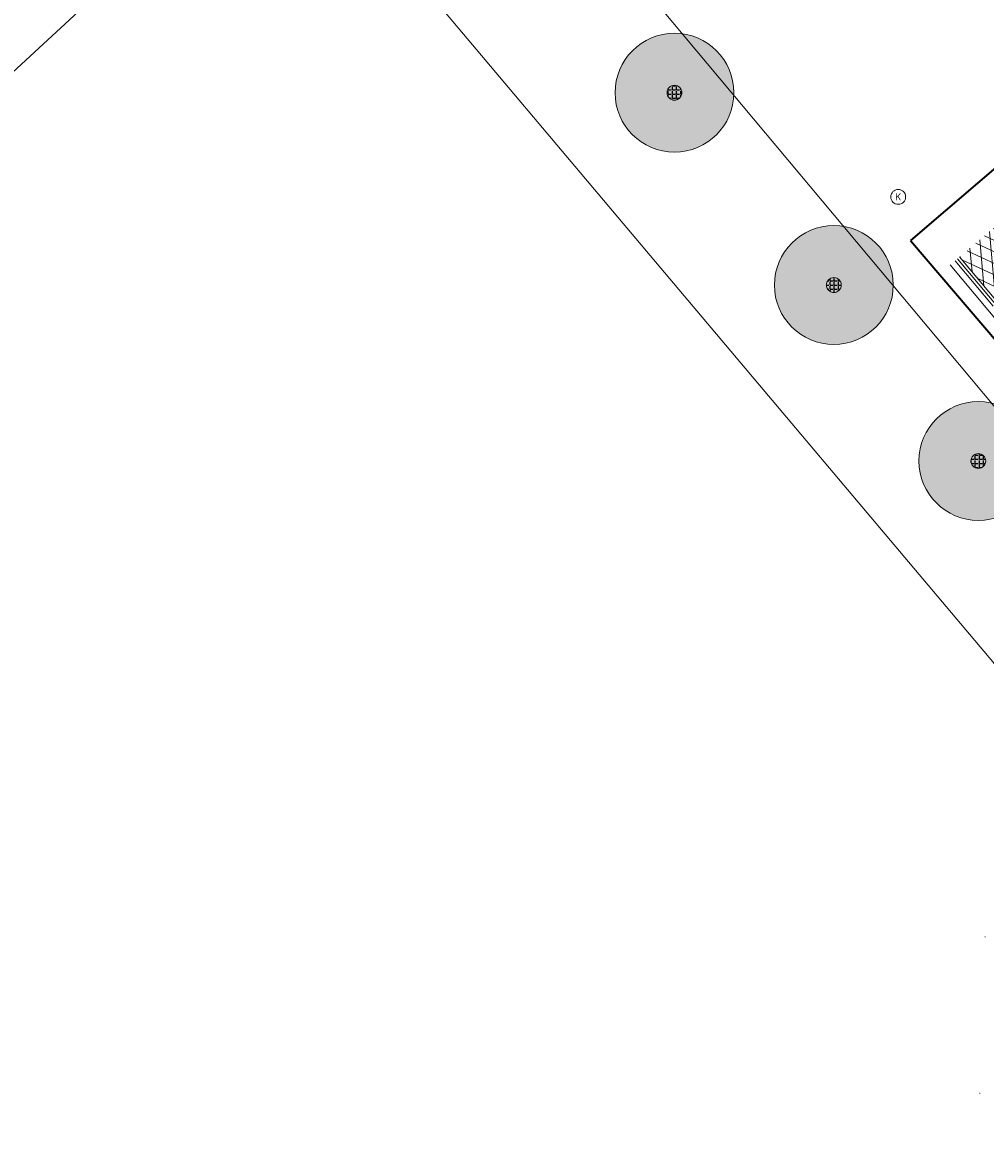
# Model space of a CAD drawing. Header units: metres. Extents: x 163628 to 168255, y 402691 to 405367.
# Tile 11 of 256: x 164421 to 164454, y 403438 to 403476. Entities that reach past the tile are written whole.
import ezdxf

# ---------------------------------------------------------------- set-up
doc = ezdxf.new("R2010")
doc.units = ezdxf.units.M
doc.linetypes.add('X-CA190022.004-UO-DWM_Snelfietsroute$0$VH-TROTTOIRBAND_180-200', pattern=[20, 10, -2, 2, -2, 2, -2])
doc.layers.add('X-CA190022.004-UO-ARC_Arcering$0$N-WE-VH-VERHARDING_ASFALT_ZWART-OPBOUW 2', color=7, linetype='Continuous', lineweight=0, transparency=0.5)
for name, color, linetype, lineweight in [('X-CA190022.004-UO-DTM inmeting_v0.1$0$B-WE-OG-HOOGTEPUNT-S', 246, 'Continuous', 0), ('X-CA190022.004-UO-DWM_Snelfietsroute$0$N-WE-VH-KANTOPSLUITING_ACHTERKANTBAND-G', 7, 'Continuous', 20), ('X-CA190022.004-UO-DWM_Snelfietsroute$0$N-WE-VH-KANTOPSLUITING_TROTTOIRBAND_180 200-G', 7, 'X-CA190022.004-UO-DWM_Snelfietsroute$0$VH-TROTTOIRBAND_180-200', 20), ('X-CA190022.004-UO-DWM_Snelfietsroute$0$N-WE-VH-KANTVERHARDING_STREKLAAG-G', 7, 'Continuous', 20), ('X-CA190022.004-UO-GZM_Werkgrens_v0.1$0$N-WE-KG-GRENS_SYSTEEMGRENS-G', 7, 'X-CA190022.004-UO-GZM_Werkgrens_v0.1$0$KG-OG', 35), ('X-CA190022.004-UO-KAD_Percelen$0$B-WE-KG-GRENS_PERCEEL-GV', 150, 'Continuous', 9), ('X-CA190022.004-UO-WHM_Putten en kolken combi_v0.1$0$KOLK BGT', 252, 'Continuous', 0)]:
    doc.layers.add(name, color=color, linetype=linetype, lineweight=lineweight)
doc.layers.add('X-CA190022.004-UO-DWM_Beplanting$0$B-WE-GR-BOOM-S AFKOMSTIG UIT BOMENBESTAND GEMEENTE', color=252, linetype='Continuous')
doc.layers.add('X-CA190022.004-UO-DWM_Beplanting$0$N-GV-GR-GRAS-A-200', color=7, linetype='Continuous')
doc.styles.add('X-CA190022.004-UO-WHM_Putten en kolken combi_v0.1$0$ISOCPEUR 9 PT', font='isocpeur.ttf', dxfattribs={"height": 2.4402})
doc.linetypes.add('X-CA190022.004-UO-GZM_Werkgrens_v0.1$0$KG-OG', pattern='A,5.5,-1.5,[2,NLCS.SHX,S=0.5,R=0,X=0,Y=0],-1.5', length=8.5)

# ---------------------------------------------------------------- blocks, each defined once
blk = doc.blocks.new('X-CA190022.004-UO-DTM inmeting_v0.1$0$SOG-HOOGTEPUNT-SO')
for p, q in [((-0.5, 0), (0.5, 0)), ((0, 0.5), (0, -0.5))]:
    blk.add_line(p, q)
blk = doc.blocks.new('X-CA190022.004-UO-DWM_Beplanting$0$SGR-BOOM_01-SO')
at = {"linetype": 'ByBlock', "lineweight": 18}
h = blk.add_hatch(color=0, dxfattribs=at)
h.dxf.hatch_style = 1
edge = h.paths.add_edge_path()
edge.add_arc((0, 0), 0.25, 0, 360)
at = {"color": 0, "linetype": 'ByBlock', "lineweight": 18}
for radius in [2, 0.25]:
    blk.add_circle((0, 0), radius, dxfattribs=at)
blk = doc.blocks.new('X-CA190022.004-UO-DWM_Beplanting$0$IMGEOBoom')
at = {"transparency": 33554457}
h = blk.add_hatch(color=256, dxfattribs=at)
h.dxf.hatch_style = 1
edge = h.paths.add_edge_path()
edge.add_arc((0, 0), 100, 0, 360)
edge = h.paths.add_edge_path(flags=17)
edge.add_arc((0, 0), 12.5, 0, 360)
h = blk.add_hatch()
h.set_pattern_fill('ANGLE', color=256)
h.set_pattern_definition([(0, (0, 0), (0, 6.985), [5.08, -1.905]), (90, (0, 0), (-6.985, 4e-16), [5.08, -1.905])])
edge = h.paths.add_edge_path(flags=17)
edge.add_arc((0, 0), 12.5, 0, 360)
at = {"layer": 'X-CA190022.004-UO-DWM_Beplanting$0$N-GV-GR-GRAS-A-200'}
h = blk.add_hatch(color=256, dxfattribs=at)
h.dxf.hatch_style = 1
edge = h.paths.add_edge_path(flags=17)
edge.add_arc((0, 0), 12.5, 0, 360)
at = {"xscale": 50, "yscale": 50, "zscale": 50}
blk.add_blockref('X-CA190022.004-UO-DWM_Beplanting$0$SGR-BOOM_01-SO', (0, 0), dxfattribs=at)
blk = doc.blocks.new('X-CA190022.004-UO-WHM_Putten en kolken combi_v0.1$0$IMGEOKolk')
blk.add_circle((0, 0), 0.25)
at = {"insert": (0, 0), "char_height": 0.244, "attachment_point": 5, "style": 'X-CA190022.004-UO-WHM_Putten en kolken combi_v0.1$0$ISOCPEUR 9 PT'}
blk.add_mtext_dynamic_manual_height_columns('K', width=0.25229, gutter_width=12.201, heights=[0], dxfattribs=at)

msp = doc.modelspace()

# ---------------------------------------------------------------- hatches: boundary and pattern name
at = {"layer": 'X-CA190022.004-UO-ARC_Arcering$0$N-WE-VH-VERHARDING_ASFALT_ZWART-OPBOUW 2'}
h = msp.add_hatch(dxfattribs=at)
h.set_pattern_fill('AVH-ASFALT-SO', color=256, scale=0.35, angle=35, pattern_type=2)
h.set_pattern_definition([(95, (-2.8491, 3.12193), (-0.34866814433, -0.03050450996), []), (155, (-2.8491, 3.12193), (-0.1479163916, -0.31720772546), [])])
edge = h.paths.add_edge_path()
edge.add_line((164483.644, 403433.445), (164482.779, 403434.198))
edge.add_arc((164490.213, 403443.618), 12, 195.6867, 231.7156, ccw=False)
edge.add_arc((164479.373, 403440.573), 0.74, 45.1825, 195.6867, ccw=False)
edge.add_line((164479.894, 403441.098), (164455.274, 403469.829))
edge.add_line((164455.274, 403469.829), (164452.916, 403467.815))
edge.add_line((164452.916, 403467.815), (164463.355, 403455.359))
edge.add_arc((164460.92, 403453.283), 3.2, 38.1088, 40.4631, ccw=False)
edge.add_line((164463.438, 403455.258), (164470.661, 403446.425))
edge.add_arc((164468.303, 403444.262), 3.2, 35.9828, 42.5339, ccw=False)
edge.add_arc((164405.926, 403398.997), 80.27, 29.9904, 35.96732, ccw=False)
edge.add_line((164475.449, 403439.121), (164475.45, 403439.121))
edge.add_arc((164401.589, 403396.305), 85.374, 27.74191, 30.10059, ccw=False)
edge.add_arc((164490.213, 403443.618), 15.1, 210.0983, 227.333)
edge.add_arc((164479.505, 403432), 0.7, -19.8841, 47.333, ccw=False)
edge.add_line((164480.163, 403431.762), (164483.641, 403433.435))
edge.add_line((164483.641, 403433.435), (164483.644, 403433.445))

# ---------------------------------------------------------------- linework, layer by layer
at = {"layer": 'X-CA190022.004-UO-DWM_Snelfietsroute$0$N-WE-VH-KANTOPSLUITING_ACHTERKANTBAND-G', "ltscale": 0.2, "flags": 128}
msp.add_lwpolyline([(164452.594, 403467.546), (164463.033, 403455.089), (164465.671, 403451.863)], dxfattribs=at)
at = {"layer": 'X-CA190022.004-UO-DWM_Snelfietsroute$0$N-WE-VH-KANTOPSLUITING_TROTTOIRBAND_180 200-G', "ltscale": 0.2, "flags": 128}
msp.add_lwpolyline([(164452.763, 403467.687), (164463.203, 403455.23), (164465.842, 403452.002)], dxfattribs=at)
at = {"layer": 'X-CA190022.004-UO-DWM_Snelfietsroute$0$N-WE-VH-KANTVERHARDING_STREKLAAG-G', "ltscale": 0.2, "flags": 128}
msp.add_lwpolyline([(164452.84, 403467.751), (164463.28, 403455.293), (164465.917, 403452.068)], dxfattribs=at)
msp.add_lwpolyline([(164452.916, 403467.815), (164463.357, 403455.357), (164469.752, 403447.538, -0.028575), (164473.122, 403442.9)], format="xyb", dxfattribs=at)
at = {"layer": 'X-CA190022.004-UO-GZM_Werkgrens_v0.1$0$N-WE-KG-GRENS_SYSTEEMGRENS-G', "ltscale": 0.2, "flags": 128}
msp.add_lwpolyline([(164202.447, 403276.261, -0.007014), (164204.684, 403278.194), (164207.732, 403280.631), (164216.351, 403287.471), (164219.004, 403289.434), (164219.375, 403289.729), (164237.184, 403303.185), (164244.587, 403308.605), (164248.73, 403311.638), (164253.977, 403315.367), (164261.175, 403320.48), (164269.682, 403326.324), (164277.478, 403331.538), (164300.139, 403346.153), (164322.964, 403359.926), (164334.073, 403366.292), (164351.665, 403375.797), (164373.742, 403387.55), (164399.95, 403400.464), (164429.28, 403414.743), (164430.124, 403415.141), (164430.948, 403415.506), (164431.777, 403415.846), (164432.615, 403416.161), (164433.462, 403416.453), (164434.316, 403416.72), (164435.176, 403416.962), (164436.043, 403417.179), (164436.306, 403417.259, -0.099821), (164451.982, 403417.179, 0.131087), (164471.53, 403420.948), (164482.533, 403426.243), (164490.693, 403418.8), (164492.586, 403419.707), (164495.404, 403416.53, -0.0101), (164498.074, 403413.536), (164499.385, 403412.005), (164502.276, 403408.653), (164509.274, 403412.948), (164511.768, 403416.461), (164509.186, 403420.201, -0.175036), (164509.321, 403422.135, -0.180129), (164510.517, 403423.431), (164518.825, 403427.315), (164545.03, 403439.927), (164571.695, 403452.754), (164577.955, 403456.064), (164591.472, 403464.142), (164595.446, 403466.159), (164599.431, 403468.182), (164600.854, 403468.863), (164605.94, 403471.242), (164622.016, 403477.758), (164627.273, 403479.889), (164631.947, 403481.905), (164633.267, 403482.539, 0.084778), (164642.609, 403485.38), (164759.332, 403541.386), (164770.974, 403544.815), (164773.272, 403545.397), (164787.887, 403542.29), (164789.899, 403542.38), (164793.252, 403543.048), (164800.24, 403546.814), (164803.671, 403549.366), (164804.774, 403550.36), (164806.983, 403547.387), (164807.907, 403546.199), (164811.87, 403549.281), (164810.953, 403550.46), (164809.512, 403552.406), (164808.343, 403553.575), (164810.024, 403555.089), (164807.827, 403558.012), (164809.834, 403559.516, 0.087199), (164816.707, 403566.833, -0.136189), (164825.151, 403574.239), (164897.952, 403609.34), (164931.093, 403625.32), (165054.784, 403684.96), (165123.155, 403717.926), (165148.566, 403730.033), (165175.654, 403740.478), (165188.146, 403744.824), (165187.632, 403748.092), (165185.258, 403754.932), (165180.038, 403753.689, 0.027846), (165177.051, 403752.466), (165119.698, 403725.141), (165051.309, 403692.167), (164927.618, 403632.527), (164894.477, 403616.547), (164821.676, 403581.445, 0.136189), (164810.016, 403571.218, -0.087199), (164805.039, 403565.919), (164803.02, 403564.408), (164799.415, 403569.204), (164798.615, 403568.604), (164797.815, 403568.006), (164797.216, 403568.806), (164793.371, 403565.926), (164793.97, 403565.126), (164792.376, 403563.932), (164795.885, 403559.064, -0.201548), (164780.097, 403554.057, 0.075656), (164771.169, 403553.982, -0.009755), (164764.075, 403552.536), (164754.286, 403547.799), (164747.474, 403544.606), (164708.34, 403525.583), (164686.218, 403515.365), (164675.148, 403509.865), (164663.524, 403504.258), (164644.327, 403495.071), (164639.493, 403492.723), (164638.201, 403492.127, -0.201818), (164621.846, 403491.8, 0.209498), (164598.58, 403490.973), (164556.157, 403470.566), (164536.299, 403461.008), (164516.318, 403451.408), (164508.232, 403447.512), (164500.187, 403443.642), (164497.203, 403443.008), (164495.09, 403442.274, 0.130794), (164492.913, 403444.811), (164488.435, 403447.885), (164494.899, 403449.835), (164490.315, 403452.233), (164484.484, 403450.597, -0.076427), (164479.748, 403454.723), (164478.799, 403455.857), (164474.918, 403452.962), (164457.343, 403473.566), (164451.257, 403468.374), (164465.519, 403451.653, -0.484297), (164464.817, 403448.113), (164461.416, 403446.394), (164463.893, 403441.77), (164464.916, 403439.614), (164433.017, 403424.683, 0.05166), (164425.3, 403421.703), (164396.431, 403407.648), (164370.094, 403394.67), (164347.884, 403382.848), (164330.182, 403373.283), (164318.908, 403366.822), (164295.903, 403352.941), (164273.086, 403338.225), (164265.193, 403332.947), (164256.594, 403327.039), (164249.344, 403321.888), (164244.05, 403318.127), (164239.86, 403315.06), (164232.409, 403309.604), (164214.476, 403296.054), (164201.289, 403285.589, 0.012131), (164197.414, 403282.357)], format="xyb", close=True, dxfattribs=at)
at = {"layer": 'X-CA190022.004-UO-KAD_Percelen$0$B-WE-KG-GRENS_PERCEEL-GV', "flags": 128}
for points in [[(164244.117, 403697.864), (164382.73, 403547.962), (164467.184, 403447.137), (164474.656, 403438.052), (164476.902, 403439.143), (164487.569, 403444.164), (164388.991, 403559.989), (164335.093, 403619.023), (164327.271, 403627.471), (164268.836, 403691.623), (164256.121, 403703.788)], [(164464.658, 403441.585), (164469.708, 403435.65), (164474.656, 403438.052), (164467.184, 403447.137), (164382.73, 403547.962), (164244.117, 403697.864)], [(164218.886, 403685.41), (164219.124, 403685.153), (164241.656, 403660.769), (164259.183, 403641.854), (164276.688, 403622.967), (164299.208, 403598.634), (164319.627, 403576.641), (164339.939, 403554.537), (164362.42, 403530.213), (164375.611, 403515.963), (164394.193, 403505.178), (164412.451, 403494.492), (164427.408, 403485.739), (164430.171, 403482.483), (164464.658, 403441.585)]]:
    msp.add_lwpolyline(points, dxfattribs=at)
for points in [[(164389.252, 403473.022), (164378.303, 403462.866), (164392.43, 403447.617), (164414.532, 403468.035), (164430.171, 403482.483), (164427.408, 403485.739), (164412.451, 403494.492), (164400.374, 403483.315), (164392.922, 403476.418)], [(164414.532, 403468.035), (164392.43, 403447.617), (164373.258, 403429.906), (164388.35, 403413.494), (164393.545, 403407.844), (164395.494, 403408.832), (164443.895, 403432.527), (164450.635, 403435.456), (164461.223, 403440.276), (164464.658, 403441.585), (164430.171, 403482.483)]]:
    msp.add_lwpolyline(points, close=True, dxfattribs=at)

# ---------------------------------------------------------------- block references
at = {"layer": 'X-CA190022.004-UO-DTM inmeting_v0.1$0$B-WE-OG-HOOGTEPUNT-S', "linetype": 'ByBlock', "lineweight": -2, "xscale": 0.01, "yscale": 0.01, "zscale": 0.01}
for p in [(164453.773, 403444.93, 9.324), (164453.594, 403439.664, 9.338)]:
    msp.add_blockref('X-CA190022.004-UO-DTM inmeting_v0.1$0$SOG-HOOGTEPUNT-SO', p, dxfattribs=at)
at = {"layer": 'X-CA190022.004-UO-DWM_Beplanting$0$B-WE-GR-BOOM-S AFKOMSTIG UIT BOMENBESTAND GEMEENTE', "xscale": 0.02, "yscale": 0.02, "zscale": 0.02}
for p in [(164443.315, 403473.344), (164448.681, 403466.87), (164453.547, 403460.949)]:
    msp.add_blockref('X-CA190022.004-UO-DWM_Beplanting$0$IMGEOBoom', p, dxfattribs=at)
at = {"layer": 'X-CA190022.004-UO-WHM_Putten en kolken combi_v0.1$0$KOLK BGT', "zscale": 0.5}
msp.add_blockref('X-CA190022.004-UO-WHM_Putten en kolken combi_v0.1$0$IMGEOKolk', (164450.848, 403469.839), dxfattribs=at)

doc.saveas('drawing.dxf')
